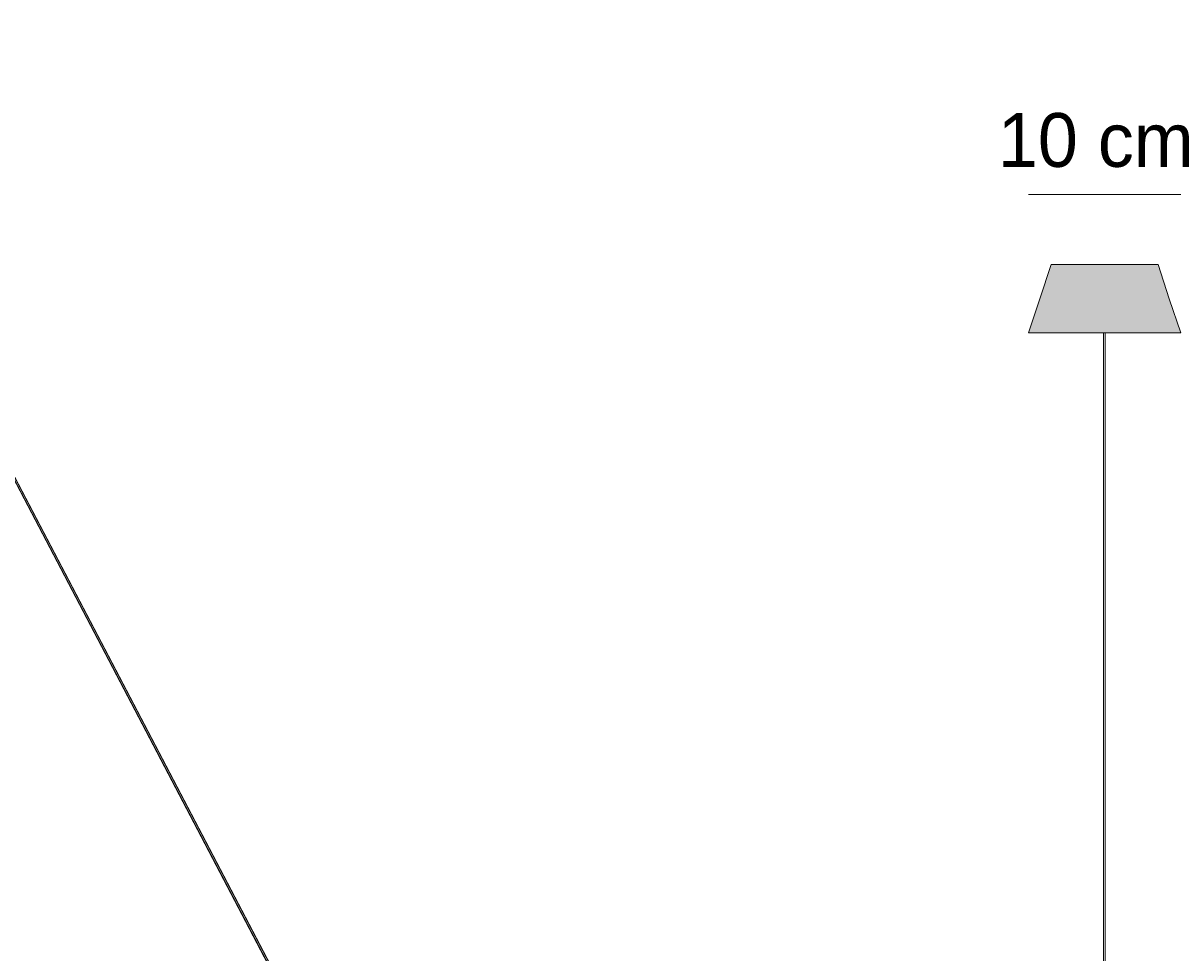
# Model space of a CAD drawing. Header units: millimetres. Extents: x 37 to 169, y -197 to -96.
# Tile 6 of 6: x 106 to 169, y -146 to -96. Entities that reach past the tile are written whole.
import ezdxf

# ---------------------------------------------------------------- set-up
doc = ezdxf.new("R2010")
doc.units = ezdxf.units.MM
doc.header["$MEASUREMENT"] = 0
doc.layers.add('Capa 1', color=7, linetype='Continuous', lineweight=0)

# ---------------------------------------------------------------- blocks, each defined once
blk = doc.blocks.new('Block_1')
at = {"layer": 'Capa 1', "true_color": 0xf6f6f6, "transparency": 33554687}
h = blk.add_hatch(color=7, dxfattribs=at)
h.dxf.hatch_style = 2
h.paths.add_polyline_path([(168.489, -112.479), (168.299, -112.479), (168.074, -112.479), (167.842, -112.479), (167.575, -112.479), (167.296, -112.479), (167.006, -112.479), (166.697, -112.479), (166.377, -112.479), (166.05, -112.479), (165.73, -112.479), (164.935, -112.479), (164.846, -112.479), (164.057, -112.479), (163.73, -112.479), (163.41, -112.479), (163.102, -112.479), (162.793, -112.479), (162.502, -112.479), (162.206, -112.479), (161.956, -112.479), (161.707, -112.479), (161.488, -112.479), (161.298, -112.479), (161.12, -112.479), (160.989, -112.479), (160.871, -112.479), (160.799, -112.479), (160.752, -112.479), (160.74, -112.479), (161.357, -110.616), (161.986, -108.735), (162.004, -108.735), (162.045, -108.735), (162.117, -108.735), (162.206, -108.735), (162.336, -108.735), (162.484, -108.735), (162.662, -108.735), (162.852, -108.735), (163.072, -108.735), (163.309, -108.735), (163.541, -108.735), (163.79, -108.735), (164.057, -108.735), (164.306, -108.735), (165.481, -108.735), (165.742, -108.735), (165.991, -108.735), (166.24, -108.735), (166.489, -108.735), (166.709, -108.735), (166.934, -108.735), (167.124, -108.735), (167.296, -108.735), (167.445, -108.735), (167.575, -108.735), (167.682, -108.735), (167.753, -108.735), (167.801, -108.735), (167.813, -108.735), (168.43, -110.616), (169.059, -112.479), (169.047, -112.479), (168.987, -112.479), (168.91, -112.479), (168.797, -112.479), (168.661, -112.479)])
h = blk.add_hatch(color=7, dxfattribs=at)
h.dxf.hatch_style = 2
h.paths.add_polyline_path([(140.359, -183.405), (140.241, -183.613), (140.092, -183.803), (139.932, -183.963), (139.742, -184.111), (139.534, -184.23), (139.315, -184.301), (139.084, -184.361), (138.846, -184.372), (137.511, -184.372), (137.44, -184.361), (137.381, -184.349), (137.321, -184.319), (137.274, -184.272), (137.232, -184.23), (137.203, -184.171), (137.191, -184.111), (137.173, -184.04), (137.173, -184.022), (137.173, -183.981), (137.173, -183.963), (137.173, -183.904), (137.173, -183.803), (137.173, -183.684), (137.173, -183.536), (137.173, -183.376), (137.173, -183.204), (137.173, -183.008), (137.173, -182.806), (137.173, -182.616), (137.173, -182.409), (137.173, -182.219), (137.173, -182.041), (137.173, -181.88), (137.173, -181.732), (137.173, -181.619), (137.173, -181.513), (137.173, -181.453), (137.173, -181.441), (137.173, -181.4), (137.173, -181.382), (137.191, -181.311), (137.203, -181.252), (137.232, -181.192), (101.188, -112.479), (101.229, -112.479), (101.288, -112.479), (137.292, -181.115), (137.321, -181.103), (137.381, -181.074), (137.44, -181.056), (137.511, -181.044), (137.891, -181.044), (137.921, -181.044), (137.95, -181.044), (137.998, -181.044), (138.039, -181.044), (138.069, -181.044), (138.111, -181.044), (138.128, -181.044), (138.846, -181.044), (139.084, -181.056), (139.315, -181.115), (139.534, -181.192), (139.742, -181.311), (139.932, -181.453), (140.092, -181.619), (140.241, -181.809), (140.359, -182.011), (140.43, -182.248), (140.49, -182.468), (140.508, -182.705), (140.49, -182.954), (140.43, -183.174)])
at = {"layer": 'Capa 1'}
blk.add_lwpolyline([(168.489, -112.479), (168.299, -112.479), (168.074, -112.479), (167.842, -112.479), (167.575, -112.479), (167.296, -112.479), (167.006, -112.479), (166.697, -112.479), (166.377, -112.479), (166.05, -112.479), (165.73, -112.479), (164.935, -112.479), (164.846, -112.479), (164.057, -112.479), (163.73, -112.479), (163.41, -112.479), (163.102, -112.479), (162.793, -112.479), (162.502, -112.479), (162.206, -112.479), (161.956, -112.479), (161.707, -112.479), (161.488, -112.479), (161.298, -112.479), (161.12, -112.479), (160.989, -112.479), (160.871, -112.479), (160.799, -112.479), (160.752, -112.479), (160.74, -112.479), (161.357, -110.616), (161.986, -108.735), (162.004, -108.735), (162.045, -108.735), (162.117, -108.735), (162.206, -108.735), (162.336, -108.735), (162.484, -108.735), (162.662, -108.735), (162.852, -108.735), (163.072, -108.735), (163.309, -108.735), (163.541, -108.735), (163.79, -108.735), (164.057, -108.735), (164.306, -108.735), (165.481, -108.735), (165.742, -108.735), (165.991, -108.735), (166.24, -108.735), (166.489, -108.735), (166.709, -108.735), (166.934, -108.735), (167.124, -108.735), (167.296, -108.735), (167.445, -108.735), (167.575, -108.735), (167.682, -108.735), (167.753, -108.735), (167.801, -108.735), (167.813, -108.735), (168.43, -110.616), (169.059, -112.479), (169.047, -112.479), (168.987, -112.479), (168.91, -112.479), (168.797, -112.479), (168.661, -112.479)], close=True, dxfattribs=at)
for points in [[(137.232, -181.192), (101.188, -112.479)], [(101.288, -112.479), (137.292, -181.115)]]:
    blk.add_lwpolyline(points, dxfattribs=at)
blk = doc.blocks.new('Block_2')
at = {"layer": 'Capa 1', "color": 98, "lineweight": 18, "true_color": 0x000100}
for p, q in [((164.306, -108.735), (165.481, -108.735)), ((101.188, -112.479), (137.232, -181.192)), ((137.292, -181.115), (101.288, -112.479)), ((164.846, -112.479), (164.846, -181.044)), ((164.935, -181.044), (164.935, -112.479))]:
    blk.add_line(p, q, dxfattribs=at)
for points in [[(161.986, -108.735), (161.357, -110.616), (160.74, -112.479)], [(161.986, -108.735), (162.004, -108.735), (162.045, -108.735), (162.117, -108.735), (162.206, -108.735), (162.336, -108.735), (162.484, -108.735), (162.662, -108.735), (162.852, -108.735), (163.072, -108.735), (163.309, -108.735), (163.541, -108.735), (163.79, -108.735), (164.057, -108.735), (164.306, -108.735)], [(165.481, -108.735), (165.742, -108.735), (165.991, -108.735), (166.24, -108.735), (166.489, -108.735), (166.709, -108.735), (166.934, -108.735), (167.124, -108.735), (167.296, -108.735), (167.445, -108.735), (167.575, -108.735), (167.682, -108.735), (167.753, -108.735), (167.801, -108.735), (167.813, -108.735)], [(169.059, -112.479), (168.43, -110.616), (167.813, -108.735)], [(160.74, -112.479), (160.752, -112.479), (160.799, -112.479), (160.871, -112.479), (160.989, -112.479), (161.12, -112.479), (161.298, -112.479), (161.488, -112.479), (161.707, -112.479), (161.956, -112.479), (162.206, -112.479), (162.502, -112.479), (162.793, -112.479), (163.102, -112.479), (163.41, -112.479), (163.73, -112.479), (164.057, -112.479)], [(164.057, -112.479), (164.846, -112.479), (164.935, -112.479), (165.73, -112.479)], [(165.73, -112.479), (166.05, -112.479), (166.377, -112.479), (166.697, -112.479), (167.006, -112.479), (167.296, -112.479), (167.575, -112.479), (167.842, -112.479), (168.074, -112.479), (168.299, -112.479), (168.489, -112.479), (168.661, -112.479), (168.797, -112.479), (168.91, -112.479), (168.987, -112.479), (169.047, -112.479), (169.059, -112.479)]]:
    blk.add_lwpolyline(points, dxfattribs=at)
blk = doc.blocks.new('Block_0')
at = {"layer": 'Capa 1'}
for name in ['Block_2', 'Block_1']:
    blk.add_blockref(name, (0, 0), dxfattribs=at)

msp = doc.modelspace()

# ---------------------------------------------------------------- linework, layer by layer
at = {"layer": 'Capa 1', "color": 250, "lineweight": 18, "true_color": 0x1d1d1b}
msp.add_line((169.06, -104.924), (160.741, -104.924), dxfattribs=at)

# ---------------------------------------------------------------- block references
at = {"layer": 'Capa 1'}
msp.add_blockref('Block_0', (0, 0), dxfattribs=at)

# ---------------------------------------------------------------- texts
at = {"layer": 'Capa 1', "insert": (159.074, -103.459), "char_height": 0.2, "attachment_point": 7}
msp.add_mtext('\\C250;\\c1842718;\\FFavorit Light|b0|i0|c1;\\H2.935459;\\W1.000000;10 cm', dxfattribs=at)

doc.saveas('drawing.dxf')
